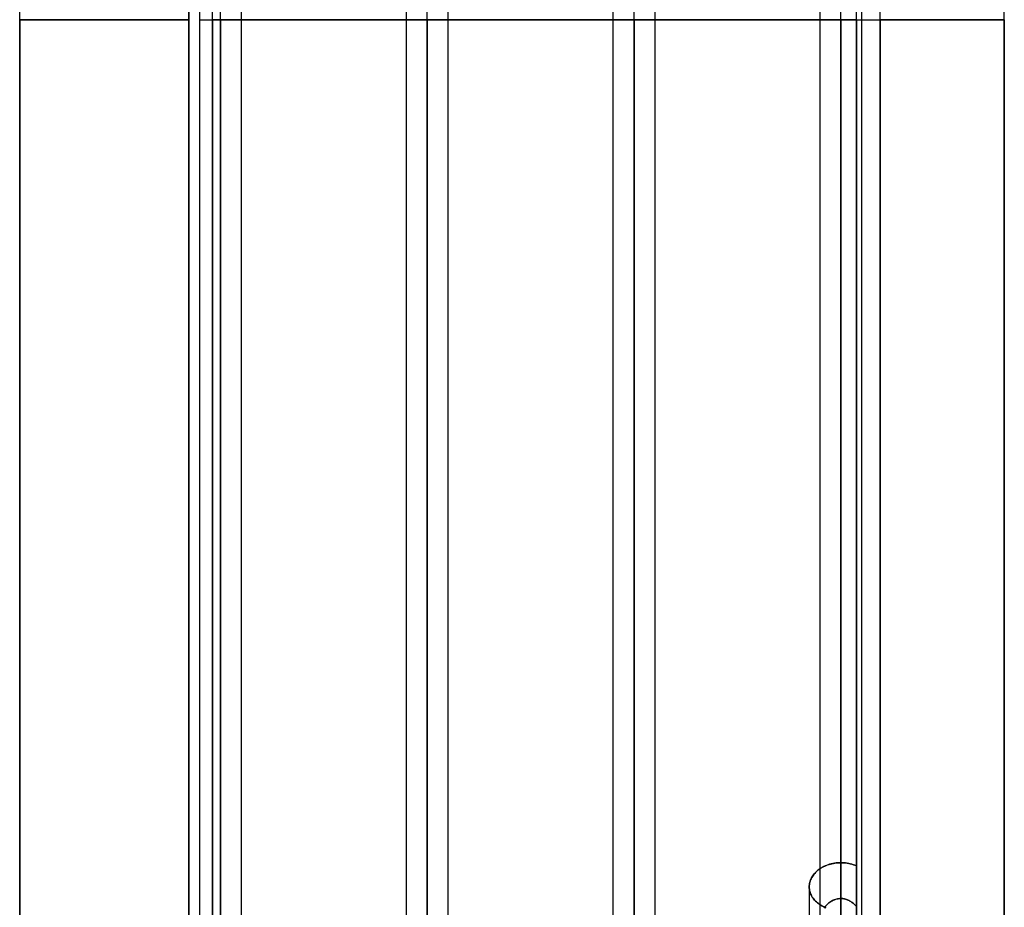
# Model space of a CAD drawing. Header units: millimetres. Extents: x -92 to 86, y -242 to 242.
# Tile 37 of 89: x -51 to -9, y -38 to 0. Entities that reach past the tile are written whole.
import ezdxf

# ---------------------------------------------------------------- set-up
doc = ezdxf.new("R2010")
doc.units = ezdxf.units.MM
doc.layers.add('MAIN-1', color=7, linetype='Continuous')

msp = doc.modelspace()

# ---------------------------------------------------------------- linework, layer by layer
at = {"layer": 'MAIN-1'}
for p, q in [((-25.058, 0), (-25.058, 136.222)), ((-16.258, 0), (-16.258, 136.222)), ((-25.953, 135.479), (-25.953, 0)), ((-25.953, 135.479), (-25.953, 0)), ((-24.163, 0), (-24.163, 135.382)), ((-24.163, 0), (-24.163, 135.382)), ((-17.153, 135.382), (-17.153, 0)), ((-17.153, 135.382), (-17.153, 0)), ((-15.363, 0), (-15.363, 135.382)), ((-15.363, 0), (-15.363, 135.382)), ((-16.258, 0), (-16.258, 135.039)), ((-25.058, 0), (-25.058, 134.88)), ((-33.858, 0), (-33.858, 129.777)), ((-34.753, 129.148), (-34.753, 0)), ((-34.753, 129.148), (-34.753, 0)), ((-32.963, 0), (-32.963, 129.187)), ((-32.963, 0), (-32.963, 129.187)), ((-33.858, 0), (-33.858, 128.55)), ((-42.658, 0), (-42.658, 123.445)), ((-43.553, 122.967), (-43.553, 0)), ((-43.553, 122.967), (-43.553, 0)), ((-41.763, 0), (-41.763, 122.857)), ((-41.763, 0), (-41.763, 122.857)), ((-42.658, 0), (-42.658, 122.085)), ((-42.658, 0), (-42.658, 113.474)), ((-43.553, 113.09), (-43.553, 0)), ((-43.553, 113.09), (-43.553, 0)), ((-41.763, 0), (-41.763, 113.09)), ((-41.763, 0), (-41.763, 113.09)), ((-42.658, 0), (-42.658, 112.207)), ((-42.658, 0), (-42.658, 103.595)), ((-43.553, 103.212), (-43.553, 0)), ((-43.553, 103.212), (-43.553, 0)), ((-41.763, 0), (-41.763, 103.212)), ((-41.763, 0), (-41.763, 103.212)), ((-42.658, 0), (-42.658, 102.329)), ((-42.658, 0), (-42.658, 93.716)), ((-43.553, 93.334), (-43.553, 0)), ((-43.553, 93.334), (-43.553, 0)), ((-41.763, 0), (-41.763, 93.334)), ((-41.763, 0), (-41.763, 93.334)), ((-42.658, 0), (-42.658, 92.449)), ((-42.658, 0), (-42.658, 83.835)), ((-43.553, 83.454), (-43.553, 0)), ((-43.553, 83.454), (-43.553, 0)), ((-41.763, 0), (-41.763, 83.454)), ((-41.763, 0), (-41.763, 83.454)), ((-42.658, 0), (-42.658, 82.568)), ((-42.658, 0), (-42.658, 73.952)), ((-43.553, 73.572), (-43.553, 0)), ((-43.553, 73.572), (-43.553, 0)), ((-41.763, 0), (-41.763, 73.572)), ((-41.763, 0), (-41.763, 73.572)), ((-42.658, 0), (-42.658, 72.685)), ((-14.586, 0), (-14.586, 64.44)), ((-43.553, 63.694), (-43.553, 0)), ((-43.553, 63.694), (-43.553, 0)), ((-42.658, 0), (-42.658, 64.066)), ((-41.763, 0), (-41.763, 63.516)), ((-41.763, 0), (-41.763, 63.516)), ((-42.658, 0), (-42.658, 62.958)), ((-33.858, 0), (-33.858, 57.804)), ((-34.753, 57.262), (-34.753, 0)), ((-34.753, 57.262), (-34.753, 0)), ((-32.963, 0), (-32.963, 57.173)), ((-32.963, 0), (-32.963, 57.173)), ((-33.858, 0), (-33.858, 56.623)), ((-43, 0), (-43, 56.385)), ((-14.586, 0), (-14.586, 56.385)), ((-9.3, 0), (-9.3, 56.385)), ((-44, 55.385), (-44, -55.385)), ((-44, -55.385), (-44, 55.385)), ((-25.058, 0), (-25.058, 51.458)), ((-25.953, 50.927), (-25.953, 0)), ((-25.953, 50.927), (-25.953, 0)), ((-24.163, 0), (-24.163, 50.827)), ((-24.163, 0), (-24.163, 50.827)), ((-25.058, 0), (-25.058, 50.288)), ((-16.258, 0), (-16.258, 45.108)), ((-17.153, 44.591), (-17.153, 0)), ((-17.153, 44.591), (-17.153, 0)), ((-15.363, 0), (-15.363, 44.664)), ((-15.363, 0), (-15.363, 44.664)), ((-16.258, 0), (-16.258, 43.769)), ((-51.2, 0), (-51.2, 42.96)), ((-44, 0), (-44, 42.96)), ((-15.596, 0), (-15.596, 41.744)), ((-16.258, 0), (-16.258, 38.688)), ((-15.596, 0), (-15.596, 38.615)), ((-17.153, 38.316), (-17.153, 0)), ((-17.153, 38.316), (-17.153, 0)), ((-15.596, 0), (-15.596, 37.759)), ((-16.258, 0), (-16.258, 37.417)), ((-15.596, 0), (-15.596, 36.027)), ((-44, 0), (-51.2, 0)), ((-44, -42.96), (-44, 0)), ((-15.596, 0), (-43, 0)), ((-42.658, 0), (-42.658, -123.445)), ((-42.658, 0), (-42.658, -113.474)), ((-42.658, 0), (-42.658, -103.595)), ((-42.658, 0), (-42.658, -93.716)), ((-42.658, 0), (-42.658, -83.835)), ((-42.658, 0), (-42.658, -73.952)), ((-42.658, 0), (-42.658, -64.066)), ((-42.658, 0), (-42.658, -122.085)), ((-42.658, 0), (-42.658, -112.207)), ((-42.658, 0), (-42.658, -102.329)), ((-42.658, 0), (-42.658, -92.449)), ((-42.658, 0), (-42.658, -82.568)), ((-42.658, 0), (-42.658, -72.685)), ((-42.658, 0), (-42.658, -62.958)), ((-33.858, 0), (-33.858, -129.777)), ((-33.858, 0), (-33.858, -57.804)), ((-33.858, 0), (-33.858, -128.55)), ((-33.858, 0), (-33.858, -56.623)), ((-25.058, 0), (-25.058, -136.222)), ((-25.058, 0), (-25.058, -50.288)), ((-25.058, 0), (-25.058, -51.458)), ((-25.058, 0), (-25.058, -134.88)), ((-16.258, 0), (-16.258, -136.222)), ((-16.258, 0), (-16.258, -43.769)), ((-16.258, 0), (-16.258, -45.108)), ((-16.258, 0), (-16.258, -38.688)), ((-16.258, 0), (-16.258, -37.417)), ((-16.258, 0), (-16.258, -45.781)), ((-15.596, 0), (-15.596, -37.759)), ((-15.596, 0), (-15.596, -36.027)), ((-15.596, 0), (-15.596, -41.744)), ((-15.596, 0), (-15.596, -38.615)), ((-14.586, -56.385), (-14.586, 0)), ((-9.3, 0), (-14.586, 0)), ((-14.586, 0), (-14.586, -64.44)), ((-51.2, -42.96), (-51.2, 0)), ((-51.2, 0), (-51.2, -42.96)), ((-51.2, 0), (-44, 0)), ((-43.553, 0), (-43.553, -122.967)), ((-43.553, 0), (-43.553, -113.09)), ((-43.553, 0), (-43.553, -103.212)), ((-43.553, 0), (-43.553, -93.334)), ((-43.553, 0), (-43.553, -83.454)), ((-43.553, 0), (-43.553, -73.572)), ((-43.553, 0), (-43.553, -63.694)), ((-43.553, 0), (-42.658, 0)), ((-43.553, 0), (-42.658, 0)), ((-43.553, 0), (-42.658, 0)), ((-43.553, 0), (-42.658, 0)), ((-43.553, 0), (-42.658, 0)), ((-43.553, 0), (-42.658, 0)), ((-43.553, 0), (-42.658, 0)), ((-43.553, 0), (-43.553, -122.967)), ((-43.553, 0), (-43.553, -113.09)), ((-43.553, 0), (-43.553, -103.212)), ((-43.553, 0), (-43.553, -93.334)), ((-43.553, 0), (-43.553, -83.454)), ((-43.553, 0), (-43.553, -73.572)), ((-43.553, 0), (-43.553, -63.694)), ((-43, 0), (-43, -56.385)), ((-43, 0), (-41.763, 0)), ((-43, -56.385), (-43, 0)), ((-42.658, -122.085), (-42.658, 0)), ((-42.658, -112.207), (-42.658, 0)), ((-42.658, -102.329), (-42.658, 0)), ((-42.658, -92.449), (-42.658, 0)), ((-42.658, -82.568), (-42.658, 0)), ((-42.658, -72.685), (-42.658, 0)), ((-42.658, -62.958), (-42.658, 0)), ((-42.658, -123.445), (-42.658, 0)), ((-42.658, -113.474), (-42.658, 0)), ((-42.658, -103.595), (-42.658, 0)), ((-42.658, -93.716), (-42.658, 0)), ((-42.658, -83.835), (-42.658, 0)), ((-42.658, -73.952), (-42.658, 0)), ((-42.658, -64.066), (-42.658, 0)), ((-42.658, 0), (-41.763, 0)), ((-42.658, 0), (-41.763, 0)), ((-42.658, 0), (-41.763, 0)), ((-42.658, 0), (-41.763, 0)), ((-42.658, 0), (-41.763, 0)), ((-42.658, 0), (-41.763, 0)), ((-42.658, 0), (-41.763, 0)), ((-41.763, 0), (-34.753, 0)), ((-41.763, -63.516), (-41.763, 0)), ((-41.763, -73.572), (-41.763, 0)), ((-41.763, -83.454), (-41.763, 0)), ((-41.763, -93.334), (-41.763, 0)), ((-41.763, -103.212), (-41.763, 0)), ((-41.763, -113.09), (-41.763, 0)), ((-41.763, -122.857), (-41.763, 0)), ((-41.763, -63.516), (-41.763, 0)), ((-41.763, -73.572), (-41.763, 0)), ((-41.763, -83.454), (-41.763, 0)), ((-41.763, -93.334), (-41.763, 0)), ((-41.763, -103.212), (-41.763, 0)), ((-41.763, -113.09), (-41.763, 0)), ((-41.763, -122.857), (-41.763, 0)), ((-34.753, 0), (-32.963, 0)), ((-34.753, 0), (-34.753, -129.148)), ((-34.753, 0), (-34.753, -57.262)), ((-34.753, 0), (-33.858, 0)), ((-34.753, 0), (-33.858, 0)), ((-34.753, 0), (-34.753, -129.148)), ((-34.753, 0), (-34.753, -57.262)), ((-33.858, -128.55), (-33.858, 0)), ((-33.858, -56.623), (-33.858, 0)), ((-33.858, -129.777), (-33.858, 0)), ((-33.858, -57.804), (-33.858, 0)), ((-33.858, 0), (-32.963, 0)), ((-33.858, 0), (-32.963, 0)), ((-32.963, 0), (-25.953, 0)), ((-32.963, -57.173), (-32.963, 0)), ((-32.963, -129.187), (-32.963, 0)), ((-32.963, -57.173), (-32.963, 0)), ((-32.963, -129.187), (-32.963, 0)), ((-25.953, 0), (-25.058, 0)), ((-25.953, 0), (-24.163, 0)), ((-25.953, 0), (-25.953, -135.479)), ((-25.953, 0), (-25.953, -50.927)), ((-25.953, 0), (-25.953, -50.927)), ((-25.953, 0), (-25.058, 0)), ((-25.953, 0), (-25.953, -135.479)), ((-25.058, -134.88), (-25.058, 0)), ((-25.058, -51.458), (-25.058, 0)), ((-25.058, -50.288), (-25.058, 0)), ((-25.058, 0), (-24.163, 0)), ((-25.058, -136.222), (-25.058, 0)), ((-25.058, 0), (-24.163, 0)), ((-24.163, 0), (-17.153, 0)), ((-24.163, -50.827), (-24.163, 0)), ((-24.163, -50.827), (-24.163, 0)), ((-24.163, -135.382), (-24.163, 0)), ((-24.163, -135.382), (-24.163, 0)), ((-17.153, 0), (-17.153, -135.382)), ((-17.153, 0), (-16.258, 0)), ((-17.153, 0), (-16.258, 0)), ((-17.153, 0), (-16.258, 0)), ((-17.153, 0), (-15.596, 0)), ((-17.153, 0), (-17.153, -135.382)), ((-17.153, 0), (-17.153, -44.591)), ((-17.153, 0), (-17.153, -44.591)), ((-17.153, 0), (-17.153, -38.316)), ((-17.153, 0), (-17.153, -38.316)), ((-16.258, -135.039), (-16.258, 0)), ((-16.258, -45.108), (-16.258, 0)), ((-16.258, -43.769), (-16.258, 0)), ((-16.258, -37.417), (-16.258, 0)), ((-15.596, 0), (-16.258, 0)), ((-16.258, -38.688), (-16.258, 0)), ((-16.258, 0), (-15.596, 0)), ((-16.258, 0), (-15.363, 0)), ((-16.258, -136.222), (-16.258, 0)), ((-16.258, 0), (-15.363, 0)), ((-15.596, -37.759), (-15.596, 0)), ((-15.596, -36.027), (-15.596, 0)), ((-15.596, 0), (-14.586, 0)), ((-15.596, -41.744), (-15.596, 0)), ((-15.596, -38.615), (-15.596, 0)), ((-15.363, -44.664), (-15.363, 0)), ((-15.363, -44.664), (-15.363, 0)), ((-15.363, -135.382), (-15.363, 0)), ((-15.363, -135.382), (-15.363, 0)), ((-14.586, 0), (-9.3, 0)), ((-14.586, -64.44), (-14.586, 0)), ((-9.3, -56.385), (-9.3, 0)), ((-9.3, 0), (-9.3, -56.385)), ((-16.927, -36.03), (-16.987, -36.059)), ((-16.987, -36.059), (-16.932, -36.033)), ((-16.932, -36.033), (-16.875, -36.008)), ((-16.865, -36.004), (-16.927, -36.03)), ((-16.875, -36.008), (-16.817, -35.986)), ((-16.801, -35.981), (-16.865, -36.004)), ((-16.817, -35.986), (-16.757, -35.966)), ((-16.735, -35.96), (-16.801, -35.981)), ((-16.757, -35.966), (-16.696, -35.949)), ((-16.668, -35.942), (-16.735, -35.96)), ((-16.696, -35.949), (-16.634, -35.934)), ((-16.6, -35.926), (-16.668, -35.942)), ((-16.634, -35.934), (-16.571, -35.921)), ((-16.531, -35.914), (-16.6, -35.926)), ((-16.571, -35.921), (-16.508, -35.91)), ((-16.462, -35.904), (-16.531, -35.914)), ((-16.508, -35.91), (-16.445, -35.902)), ((-16.393, -35.897), (-16.462, -35.904)), ((-16.445, -35.902), (-16.382, -35.896)), ((-16.325, -35.893), (-16.393, -35.897)), ((-16.382, -35.896), (-16.319, -35.893)), ((-16.258, -35.892), (-16.325, -35.893)), ((-16.319, -35.893), (-16.258, -35.892)), ((-16.258, -37.417), (-16.258, -35.892)), ((-16.258, -35.892), (-16.258, -37.417)), ((-16.191, -35.893), (-16.258, -35.892)), ((-16.258, -35.892), (-16.191, -35.893)), ((-16.123, -35.897), (-16.191, -35.893)), ((-16.191, -35.893), (-16.123, -35.897)), ((-16.056, -35.904), (-16.123, -35.897)), ((-16.123, -35.897), (-16.056, -35.904)), ((-15.988, -35.913), (-16.056, -35.904)), ((-16.056, -35.904), (-15.988, -35.913)), ((-15.92, -35.925), (-15.988, -35.913)), ((-15.988, -35.913), (-15.92, -35.925)), ((-15.853, -35.94), (-15.92, -35.925)), ((-15.92, -35.925), (-15.853, -35.94)), ((-15.786, -35.958), (-15.853, -35.94)), ((-15.853, -35.94), (-15.786, -35.958)), ((-15.721, -35.978), (-15.786, -35.958)), ((-15.786, -35.958), (-15.721, -35.978)), ((-15.658, -36.001), (-15.721, -35.978)), ((-15.721, -35.978), (-15.658, -36.001)), ((-15.596, -36.027), (-15.658, -36.001)), ((-15.658, -36.001), (-15.596, -36.027)), ((-15.596, -37.759), (-15.596, -36.027)), ((-15.596, -36.027), (-15.596, -37.759)), ((-17.479, -36.496), (-17.45, -36.451)), ((-17.437, -36.432), (-17.468, -36.479)), ((-17.45, -36.451), (-17.419, -36.408)), ((-17.403, -36.388), (-17.437, -36.432)), ((-17.419, -36.408), (-17.385, -36.365)), ((-17.367, -36.345), (-17.403, -36.388)), ((-17.385, -36.365), (-17.349, -36.325)), ((-17.328, -36.303), (-17.367, -36.345)), ((-17.349, -36.325), (-17.311, -36.286)), ((-17.287, -36.263), (-17.328, -36.303)), ((-17.311, -36.286), (-17.271, -36.248)), ((-17.244, -36.226), (-17.287, -36.263)), ((-17.271, -36.248), (-17.229, -36.213)), ((-17.2, -36.19), (-17.244, -36.226)), ((-17.229, -36.213), (-17.185, -36.179)), ((-17.153, -36.156), (-17.2, -36.19)), ((-17.185, -36.179), (-17.139, -36.147)), ((-17.1, -36.122), (-17.153, -36.156)), ((-17.139, -36.147), (-17.091, -36.116)), ((-17.045, -36.089), (-17.1, -36.122)), ((-17.091, -36.116), (-17.04, -36.087)), ((-16.987, -36.059), (-17.045, -36.089)), ((-17.04, -36.087), (-16.987, -36.059)), ((-17.598, -36.872), (-17.6, -36.92)), ((-17.599, -36.874), (-17.594, -36.826)), ((-17.594, -36.822), (-17.598, -36.872)), ((-17.585, -36.773), (-17.594, -36.822)), ((-17.594, -36.826), (-17.587, -36.779)), ((-17.587, -36.779), (-17.576, -36.731)), ((-17.574, -36.723), (-17.585, -36.773)), ((-17.576, -36.731), (-17.563, -36.683)), ((-17.559, -36.673), (-17.574, -36.723)), ((-17.563, -36.683), (-17.546, -36.635)), ((-17.542, -36.623), (-17.559, -36.673)), ((-17.546, -36.635), (-17.527, -36.588)), ((-17.52, -36.574), (-17.542, -36.623)), ((-17.527, -36.588), (-17.504, -36.541)), ((-17.496, -36.526), (-17.52, -36.574)), ((-17.504, -36.541), (-17.479, -36.496)), ((-17.468, -36.479), (-17.496, -36.526)), ((-17.6, -36.92), (-17.599, -36.874)), ((-17.598, -36.969), (-17.6, -36.92)), ((-17.6, -36.92), (-17.598, -36.969)), ((-17.6, -36.921), (-17.6, -45.114)), ((-17.6, -36.921), (-17.6, -44.815)), ((-17.594, -37.017), (-17.598, -36.969)), ((-17.598, -36.969), (-17.594, -37.017)), ((-17.586, -37.066), (-17.594, -37.017)), ((-17.594, -37.017), (-17.586, -37.066)), ((-17.575, -37.115), (-17.586, -37.066)), ((-17.586, -37.066), (-17.575, -37.115)), ((-17.56, -37.164), (-17.575, -37.115)), ((-17.575, -37.115), (-17.56, -37.164)), ((-17.543, -37.213), (-17.56, -37.164)), ((-17.56, -37.164), (-17.543, -37.213)), ((-17.522, -37.261), (-17.543, -37.213)), ((-17.543, -37.213), (-17.522, -37.261)), ((-17.498, -37.308), (-17.522, -37.261)), ((-17.522, -37.261), (-17.498, -37.308)), ((-17.471, -37.354), (-17.498, -37.308)), ((-17.498, -37.308), (-17.471, -37.354)), ((-17.441, -37.399), (-17.471, -37.354)), ((-17.471, -37.354), (-17.441, -37.399)), ((-17.407, -37.442), (-17.441, -37.399)), ((-17.441, -37.399), (-17.407, -37.442)), ((-17.372, -37.484), (-17.407, -37.442)), ((-17.407, -37.442), (-17.372, -37.484)), ((-17.334, -37.524), (-17.372, -37.484)), ((-17.372, -37.484), (-17.334, -37.524)), ((-17.293, -37.563), (-17.334, -37.524)), ((-17.334, -37.524), (-17.293, -37.563)), ((-17.251, -37.599), (-17.293, -37.563)), ((-17.293, -37.563), (-17.251, -37.599)), ((-17.207, -37.634), (-17.251, -37.599)), ((-17.251, -37.599), (-17.207, -37.634)), ((-17.161, -37.667), (-17.207, -37.634)), ((-17.207, -37.634), (-17.161, -37.667)), ((-17.112, -37.698), (-17.161, -37.667)), ((-17.161, -37.667), (-17.112, -37.698)), ((-17.061, -37.728), (-17.112, -37.698)), ((-17.112, -37.698), (-17.061, -37.728)), ((-16.885, -37.72), (-16.848, -37.681)), ((-16.847, -37.68), (-16.879, -37.714)), ((-16.848, -37.681), (-16.808, -37.643)), ((-16.813, -37.647), (-16.847, -37.68)), ((-16.778, -37.617), (-16.813, -37.647)), ((-16.808, -37.643), (-16.766, -37.607)), ((-16.741, -37.587), (-16.778, -37.617)), ((-16.766, -37.607), (-16.722, -37.574)), ((-16.702, -37.56), (-16.741, -37.587)), ((-16.722, -37.574), (-16.677, -37.543)), ((-16.662, -37.534), (-16.702, -37.56)), ((-16.677, -37.543), (-16.629, -37.515)), ((-16.621, -37.511), (-16.662, -37.534)), ((-16.629, -37.515), (-16.58, -37.49)), ((-16.579, -37.49), (-16.621, -37.511)), ((-16.58, -37.49), (-16.528, -37.468)), ((-16.535, -37.471), (-16.579, -37.49)), ((-16.49, -37.455), (-16.535, -37.471)), ((-16.528, -37.468), (-16.476, -37.45)), ((-16.445, -37.442), (-16.49, -37.455)), ((-16.476, -37.45), (-16.423, -37.436)), ((-16.399, -37.431), (-16.445, -37.442)), ((-16.423, -37.436), (-16.368, -37.426)), ((-16.352, -37.424), (-16.399, -37.431)), ((-16.368, -37.426), (-16.313, -37.419)), ((-16.305, -37.419), (-16.352, -37.424)), ((-16.313, -37.419), (-16.258, -37.417)), ((-16.258, -37.417), (-16.305, -37.419)), ((-16.258, -37.417), (-16.217, -37.419)), ((-16.217, -37.419), (-16.258, -37.417)), ((-16.217, -37.419), (-16.176, -37.422)), ((-16.176, -37.422), (-16.217, -37.419)), ((-16.176, -37.422), (-16.136, -37.427)), ((-16.136, -37.428), (-16.176, -37.422)), ((-16.136, -37.427), (-16.096, -37.435)), ((-16.096, -37.435), (-16.136, -37.428)), ((-16.096, -37.435), (-16.057, -37.445)), ((-16.057, -37.445), (-16.096, -37.435)), ((-16.057, -37.445), (-16.018, -37.457)), ((-16.018, -37.457), (-16.057, -37.445)), ((-16.018, -37.457), (-15.98, -37.471)), ((-15.979, -37.471), (-16.018, -37.457)), ((-15.98, -37.471), (-15.942, -37.487)), ((-15.942, -37.487), (-15.979, -37.471)), ((-15.942, -37.487), (-15.906, -37.505)), ((-15.905, -37.505), (-15.942, -37.487)), ((-15.906, -37.505), (-15.87, -37.524)), ((-15.869, -37.524), (-15.905, -37.505)), ((-15.87, -37.524), (-15.835, -37.545)), ((-15.835, -37.545), (-15.869, -37.524)), ((-15.835, -37.545), (-15.802, -37.567)), ((-15.801, -37.568), (-15.835, -37.545)), ((-15.802, -37.567), (-15.769, -37.591)), ((-15.768, -37.592), (-15.801, -37.568)), ((-15.769, -37.591), (-15.738, -37.616)), ((-15.737, -37.617), (-15.768, -37.592)), ((-15.738, -37.616), (-15.707, -37.643)), ((-15.706, -37.643), (-15.737, -37.617)), ((-15.707, -37.643), (-15.678, -37.67)), ((-15.677, -37.671), (-15.706, -37.643)), ((-15.678, -37.67), (-15.649, -37.699)), ((-15.649, -37.699), (-15.677, -37.671)), ((-15.649, -37.699), (-15.622, -37.728)), ((-15.622, -37.729), (-15.649, -37.699)), ((-17.007, -37.756), (-17.061, -37.728)), ((-17.061, -37.728), (-17.007, -37.756)), ((-16.951, -37.783), (-17.007, -37.756)), ((-17.007, -37.756), (-16.951, -37.783)), ((-16.94, -37.785), (-16.967, -37.822)), ((-16.953, -37.803), (-16.92, -37.761)), ((-16.893, -37.808), (-16.951, -37.783)), ((-16.951, -37.783), (-16.893, -37.808)), ((-16.91, -37.749), (-16.94, -37.785)), ((-16.92, -37.761), (-16.885, -37.72)), ((-16.879, -37.714), (-16.91, -37.749)), ((-15.622, -37.728), (-15.596, -37.759)), ((-15.596, -37.759), (-15.622, -37.729))]:
    msp.add_line(p, q, dxfattribs=at)

doc.saveas('drawing.dxf')
